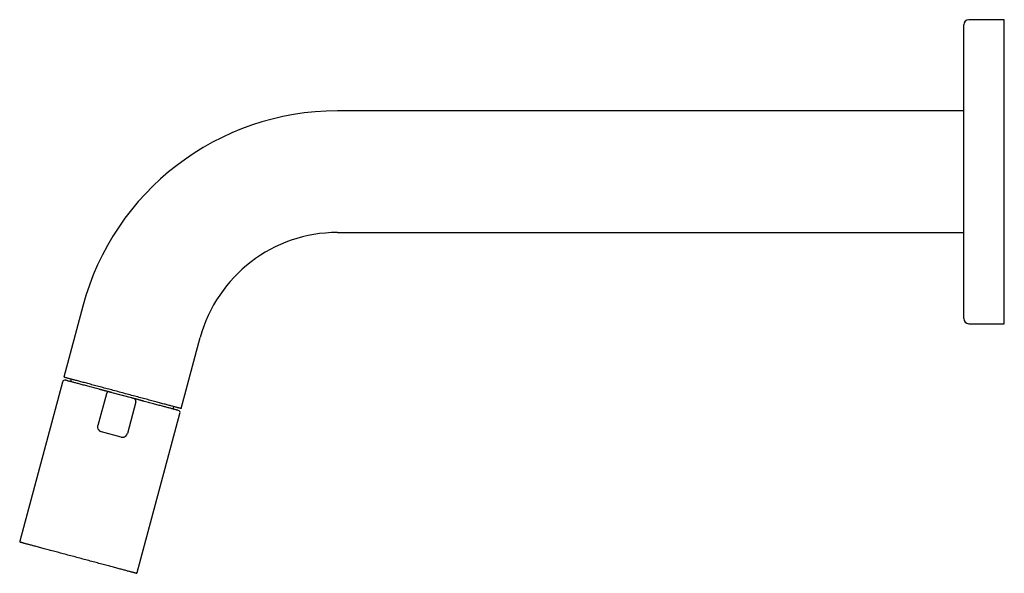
# Model space of a CAD drawing. Header units: millimetres. Extents: x 8 to 695, y 12 to 396.
# Tile 1 of 3: x 50 to 244, y 287 to 396. Entities that reach past the tile are written whole.
import ezdxf

# ---------------------------------------------------------------- set-up
doc = ezdxf.new("R2010")
doc.units = ezdxf.units.MM

msp = doc.modelspace()

# ---------------------------------------------------------------- linework, layer by layer
at = {"color": 7, "linetype": 'Continuous', "lineweight": 30}
for p, q in [((235.85, 365.91), (235.85, 394.91)), ((243.85, 395.91), (236.85, 395.91)), ((243.85, 365.91), (243.85, 395.91)), ((235.85, 377.91), (112.35, 377.91)), ((235.85, 336.91), (235.85, 365.91)), ((243.85, 335.91), (243.85, 365.91)), ((112.35, 353.91), (235.85, 353.91)), ((62.12, 339.37), (58.37, 325.37)), ((236.85, 335.91), (243.85, 335.91)), ((81.55, 319.15), (85.3, 333.16)), ((58.11, 324.4), (49.7, 293.01)), ((59.85, 324.97), (59.72, 324.49)), ((66.8, 322.07), (65.12, 315.79)), ((71.76, 321.26), (67.9, 322.29)), ((72.6, 320.52), (70.92, 314.24)), ((79.94, 319.07), (80.07, 319.55)), ((72.88, 286.8), (81.29, 318.19)), ((69.69, 313.53), (65.83, 314.57))]:
    msp.add_line(p, q, dxfattribs=at)
at = {"color": 7, "linetype": 'Continuous', "lineweight": 30, "flags": 128}
for points in [[(81.55, 319.15), (81.55, 319.16), (81.54, 319.16), (81.52, 319.16), (81.49, 319.17), (81.45, 319.18), (81.41, 319.19), (81.36, 319.21), (81.3, 319.22), (81.23, 319.24), (81.16, 319.26), (81.07, 319.28), (80.98, 319.31), (80.89, 319.33), (80.78, 319.36), (80.67, 319.39), (80.55, 319.42), (80.42, 319.46), (80.29, 319.49), (80.15, 319.53), (80, 319.57), (79.84, 319.61), (79.68, 319.66), (79.51, 319.7), (79.34, 319.75), (79.16, 319.8), (78.97, 319.85), (78.77, 319.9), (78.57, 319.95), (78.37, 320.01), (78.16, 320.06), (77.94, 320.12), (77.72, 320.18), (77.49, 320.24), (77.26, 320.31), (77.02, 320.37), (76.77, 320.43), (76.53, 320.5), (76.27, 320.57), (76.02, 320.64), (75.76, 320.71), (75.49, 320.78), (75.22, 320.85), (74.95, 320.92), (74.68, 321), (74.4, 321.07), (74.11, 321.15), (73.83, 321.22), (73.54, 321.3), (73.25, 321.38), (72.96, 321.46), (72.67, 321.54), (72.37, 321.61), (72.07, 321.69), (71.77, 321.77), (71.47, 321.85), (71.17, 321.94), (70.87, 322.02), (70.57, 322.1), (70.26, 322.18), (69.96, 322.26), (69.66, 322.34), (69.35, 322.42), (69.05, 322.5), (68.75, 322.58), (68.45, 322.67), (68.15, 322.75), (67.85, 322.83), (67.55, 322.91), (67.25, 322.99), (66.96, 323.06), (66.67, 323.14), (66.38, 323.22), (66.09, 323.3), (65.81, 323.37), (65.53, 323.45), (65.25, 323.52), (64.97, 323.6), (64.7, 323.67), (64.43, 323.74), (64.17, 323.81), (63.9, 323.88), (63.65, 323.95), (63.4, 324.02), (63.15, 324.09), (62.9, 324.15), (62.67, 324.21), (62.43, 324.28), (62.2, 324.34), (61.98, 324.4), (61.76, 324.46), (61.55, 324.51), (61.35, 324.57), (61.15, 324.62), (60.95, 324.67), (60.76, 324.72), (60.58, 324.77), (60.41, 324.82), (60.24, 324.86), (60.08, 324.91), (59.92, 324.95), (59.77, 324.99), (59.63, 325.03), (59.5, 325.06), (59.37, 325.1), (59.25, 325.13), (59.14, 325.16), (59.03, 325.19), (58.94, 325.21), (58.85, 325.24), (58.76, 325.26), (58.69, 325.28), (58.62, 325.3), (58.56, 325.31), (58.51, 325.33), (58.47, 325.34), (58.43, 325.35), (58.41, 325.36), (58.39, 325.36), (58.37, 325.36), (58.37, 325.37)], [(65.39, 322.97), (65.12, 323.04), (64.86, 323.11), (64.6, 323.18), (64.35, 323.25), (64.09, 323.31), (63.85, 323.38), (63.6, 323.45), (63.36, 323.51), (63.13, 323.57), (62.9, 323.63), (62.67, 323.7), (62.45, 323.75), (62.24, 323.81), (62.03, 323.87), (61.82, 323.92), (61.62, 323.98), (61.43, 324.03), (61.24, 324.08), (61.06, 324.13), (60.88, 324.17), (60.71, 324.22), (60.55, 324.26), (60.39, 324.31), (60.24, 324.35), (60.1, 324.38), (59.96, 324.42), (59.83, 324.46), (59.71, 324.49), (59.59, 324.52), (59.48, 324.55), (59.38, 324.58), (59.28, 324.6), (59.2, 324.63), (59.12, 324.65), (59.04, 324.67), (58.98, 324.69), (58.92, 324.7), (58.87, 324.71), (58.83, 324.73), (58.79, 324.74), (58.76, 324.74), (58.74, 324.75), (58.73, 324.75), (58.72, 324.75), (58.72, 324.75)], [(67.42, 322.42), (67.42, 322.42), (67.41, 322.43), (67.41, 322.43), (67.4, 322.43), (67.39, 322.43), (67.37, 322.44), (67.36, 322.44), (67.34, 322.45), (67.32, 322.45), (67.29, 322.46), (67.27, 322.46), (67.24, 322.47), (67.21, 322.48), (67.18, 322.49), (67.14, 322.5), (67.11, 322.51), (67.07, 322.52), (67.03, 322.53), (66.98, 322.54), (66.94, 322.55), (66.89, 322.57), (66.84, 322.58), (66.79, 322.59), (66.73, 322.61), (66.68, 322.62), (66.62, 322.64), (66.56, 322.65), (66.5, 322.67), (66.43, 322.69), (66.37, 322.7), (66.3, 322.72), (66.23, 322.74), (66.16, 322.76), (66.09, 322.78), (66.02, 322.8), (65.95, 322.82), (65.87, 322.84), (65.79, 322.86), (65.71, 322.88), (65.63, 322.9), (65.55, 322.92), (65.47, 322.95), (65.39, 322.97)], [(67.9, 322.29), (67.87, 322.3), (67.83, 322.31), (67.8, 322.32), (67.76, 322.33), (67.73, 322.34), (67.7, 322.35), (67.67, 322.36), (67.64, 322.36), (67.61, 322.37), (67.58, 322.38), (67.56, 322.39), (67.53, 322.39), (67.51, 322.4), (67.49, 322.4), (67.48, 322.41), (67.46, 322.41), (67.45, 322.42), (67.44, 322.42), (67.43, 322.42), (67.42, 322.42), (67.42, 322.42), (67.42, 322.42)], [(72.25, 321.13), (72.24, 321.13), (72.24, 321.13), (72.24, 321.13), (72.23, 321.14), (72.22, 321.14), (72.2, 321.14), (72.19, 321.15), (72.17, 321.15), (72.15, 321.16), (72.13, 321.16), (72.1, 321.17), (72.08, 321.17), (72.05, 321.18), (72.02, 321.19), (71.99, 321.2), (71.96, 321.21), (71.93, 321.21), (71.9, 321.22), (71.87, 321.23), (71.83, 321.24), (71.8, 321.25), (71.76, 321.26)], [(74.27, 320.59), (74.19, 320.61), (74.11, 320.63), (74.03, 320.65), (73.95, 320.67), (73.87, 320.69), (73.79, 320.72), (73.72, 320.74), (73.64, 320.76), (73.57, 320.78), (73.5, 320.79), (73.43, 320.81), (73.36, 320.83), (73.29, 320.85), (73.23, 320.87), (73.16, 320.88), (73.1, 320.9), (73.04, 320.92), (72.99, 320.93), (72.93, 320.95), (72.88, 320.96), (72.82, 320.98), (72.77, 320.99), (72.73, 321), (72.68, 321.01), (72.64, 321.03), (72.6, 321.04), (72.56, 321.05), (72.52, 321.06), (72.48, 321.07), (72.45, 321.08), (72.42, 321.08), (72.39, 321.09), (72.37, 321.1), (72.35, 321.1), (72.32, 321.11), (72.31, 321.11), (72.29, 321.12), (72.28, 321.12), (72.27, 321.12), (72.26, 321.13), (72.25, 321.13), (72.25, 321.13), (72.25, 321.13)], [(80.94, 318.8), (80.94, 318.8), (80.93, 318.8), (80.92, 318.81), (80.9, 318.81), (80.87, 318.82), (80.84, 318.83), (80.79, 318.84), (80.74, 318.85), (80.69, 318.87), (80.62, 318.89), (80.55, 318.91), (80.47, 318.93), (80.38, 318.95), (80.28, 318.98), (80.18, 319), (80.07, 319.03), (79.95, 319.06), (79.83, 319.1), (79.7, 319.13), (79.56, 319.17), (79.42, 319.21), (79.27, 319.25), (79.11, 319.29), (78.95, 319.33), (78.78, 319.38), (78.6, 319.43), (78.42, 319.48), (78.23, 319.53), (78.04, 319.58), (77.84, 319.63), (77.64, 319.69), (77.43, 319.74), (77.21, 319.8), (76.99, 319.86), (76.76, 319.92), (76.53, 319.98), (76.3, 320.04), (76.06, 320.11), (75.82, 320.17), (75.57, 320.24), (75.32, 320.31), (75.06, 320.38), (74.8, 320.45), (74.54, 320.52), (74.27, 320.59)], [(69.69, 313.53), (69.69, 313.53), (69.7, 313.53), (69.7, 313.53), (69.71, 313.53), (69.72, 313.52), (69.74, 313.52), (69.76, 313.52), (69.77, 313.51), (69.8, 313.5)], [(72.64, 286.65), (72.63, 286.66), (72.62, 286.66), (72.6, 286.66), (72.57, 286.67), (72.54, 286.68), (72.5, 286.69), (72.45, 286.71), (72.39, 286.72), (72.32, 286.74), (72.25, 286.76), (72.17, 286.78), (72.08, 286.8), (71.98, 286.83), (71.88, 286.86), (71.77, 286.89), (71.65, 286.92), (71.53, 286.95), (71.39, 286.99), (71.26, 287.02), (71.11, 287.06), (70.96, 287.1), (70.8, 287.15), (70.63, 287.19), (70.46, 287.24), (70.28, 287.29), (70.1, 287.33), (69.91, 287.39), (69.71, 287.44), (69.51, 287.49), (69.3, 287.55), (69.08, 287.61), (68.87, 287.66), (68.64, 287.72), (68.41, 287.79), (68.18, 287.85), (67.94, 287.91), (67.69, 287.98), (67.45, 288.05), (67.19, 288.11), (66.94, 288.18), (66.68, 288.25), (66.41, 288.32), (66.15, 288.39), (65.87, 288.47), (65.6, 288.54), (65.32, 288.61), (65.04, 288.69), (64.76, 288.76), (64.48, 288.84), (64.19, 288.92), (63.9, 289), (63.61, 289.07), (63.32, 289.15), (63.02, 289.23), (62.73, 289.31), (62.43, 289.39), (62.13, 289.47), (61.84, 289.55), (61.54, 289.63), (61.24, 289.71), (60.94, 289.79), (60.64, 289.87), (60.34, 289.95), (60.05, 290.03), (59.75, 290.11), (59.46, 290.19), (59.16, 290.26), (58.87, 290.34), (58.58, 290.42), (58.29, 290.5), (58, 290.58), (57.72, 290.65), (57.43, 290.73), (57.15, 290.8), (56.88, 290.88), (56.6, 290.95), (56.33, 291.02), (56.06, 291.09), (55.8, 291.17), (55.54, 291.24), (55.28, 291.3), (55.03, 291.37), (54.78, 291.44), (54.54, 291.5), (54.3, 291.57), (54.07, 291.63), (53.84, 291.69), (53.61, 291.75), (53.39, 291.81), (53.18, 291.87), (52.97, 291.92), (52.77, 291.98), (52.57, 292.03), (52.38, 292.08), (52.2, 292.13), (52.02, 292.18), (51.85, 292.23), (51.68, 292.27), (51.52, 292.31), (51.37, 292.35), (51.22, 292.39), (51.08, 292.43), (50.95, 292.46), (50.83, 292.5), (50.71, 292.53), (50.6, 292.56), (50.49, 292.59), (50.4, 292.61), (50.31, 292.64), (50.23, 292.66), (50.16, 292.68), (50.09, 292.7), (50.03, 292.71), (49.98, 292.72), (49.94, 292.74), (49.9, 292.75), (49.88, 292.75), (49.86, 292.76), (49.84, 292.76), (49.84, 292.76)]]:
    msp.add_lwpolyline(points, dxfattribs=at)
at = {"color": 7, "linetype": 'Continuous', "lineweight": 30}
for centre, radius, start, end in [((236.85, 394.91), 1, 90, 180), ((112.35, 325.91), 52, 89.9989, 165), ((112.35, 325.91), 28, 89.9979, 165), ((236.85, 336.91), 1, 180, 270), ((58.59, 324.27), 0.5, 75, 165), ((67.29, 321.94), 0.5, 75, 165), ((72.12, 320.65), 0.5, 345, 75), ((80.81, 318.32), 0.5, 345, 75), ((49.89, 292.96), 0.2, 165, 255), ((72.69, 286.85), 0.2, 255, 345)]:
    msp.add_arc(centre, radius, start, end, dxfattribs=at)
for points, knots in [([(65.24, 315), (65.23, 315.02), (65.19, 315.08), (65.14, 315.2), (65.1, 315.37), (65.08, 315.57), (65.11, 315.72), (65.12, 315.79)], [0, 0, 0, 0, 0.074904, 0.246705, 0.458061, 0.709137, 1, 1, 1, 1]), ([(65.24, 315.01), (65.24, 315.01), (65.24, 315), (65.26, 314.98), (65.27, 314.96), (65.29, 314.93), (65.31, 314.91), (65.33, 314.88), (65.35, 314.86), (65.37, 314.83), (65.4, 314.8), (65.44, 314.77), (65.47, 314.74), (65.51, 314.71), (65.56, 314.68), (65.59, 314.67), (65.61, 314.66)], [0, 0, 0, 0, 0.035958, 0.079742, 0.132271, 0.193451, 0.25645, 0.319485, 0.382558, 0.445641, 0.529823, 0.614619, 0.703717, 0.797766, 0.896604, 1, 1, 1, 1]), ([(65.83, 314.57), (65.77, 314.59), (65.68, 314.61), (65.61, 314.66), (65.59, 314.67)], [0, 0, 0, 0, 0.72356, 1, 1, 1, 1]), ([(69.69, 313.53), (69.71, 313.53), (69.76, 313.52), (69.83, 313.51), (69.89, 313.5), (69.92, 313.5), (69.94, 313.5)], [0, 0, 0, 0, 0.274211, 0.550025, 0.827845, 1, 1, 1, 1]), ([(69.93, 313.5), (69.94, 313.5), (69.95, 313.5), (69.97, 313.5), (69.98, 313.5), (70, 313.5), (70.01, 313.5), (70.01, 313.5), (70.03, 313.5), (70.04, 313.5), (70.06, 313.5), (70.09, 313.51), (70.13, 313.51), (70.18, 313.52), (70.23, 313.54), (70.28, 313.55), (70.32, 313.57), (70.35, 313.58), (70.38, 313.59), (70.4, 313.6), (70.41, 313.61), (70.42, 313.61), (70.43, 313.62)], [0, 0, 0, 0, 0.044135, 0.080732, 0.110364, 0.133935, 0.144028, 0.166528, 0.19126, 0.219231, 0.256718, 0.299398, 0.382892, 0.471191, 0.569433, 0.671346, 0.765548, 0.829721, 0.888356, 0.915978, 0.943517, 1, 1, 1, 1]), ([(70.42, 313.62), (70.44, 313.63), (70.47, 313.64), (70.52, 313.67), (70.56, 313.7), (70.6, 313.74), (70.64, 313.77), (70.68, 313.81), (70.72, 313.86), (70.75, 313.89), (70.76, 313.91), (70.77, 313.92), (70.78, 313.93), (70.78, 313.94), (70.79, 313.96), (70.8, 313.97), (70.81, 313.99), (70.83, 314.02), (70.85, 314.06), (70.86, 314.08), (70.87, 314.1)], [0, 0, 0, 0, 0.090604, 0.163636, 0.239389, 0.317877, 0.399093, 0.483076, 0.569809, 0.659334, 0.676594, 0.694629, 0.713439, 0.733009, 0.753359, 0.77448, 0.796364, 0.860524, 0.930517, 1, 1, 1, 1]), ([(70.86, 314.09), (70.87, 314.1), (70.87, 314.11), (70.88, 314.13), (70.89, 314.14), (70.89, 314.16), (70.9, 314.17), (70.9, 314.19), (70.91, 314.21), (70.92, 314.23), (70.92, 314.24)], [0, 0, 0, 0, 0.149811, 0.27133, 0.368241, 0.444536, 0.538021, 0.663228, 0.818017, 1, 1, 1, 1])]:
    msp.add_open_spline(points, degree=3, knots=knots, dxfattribs=at)

doc.saveas('drawing.dxf')
